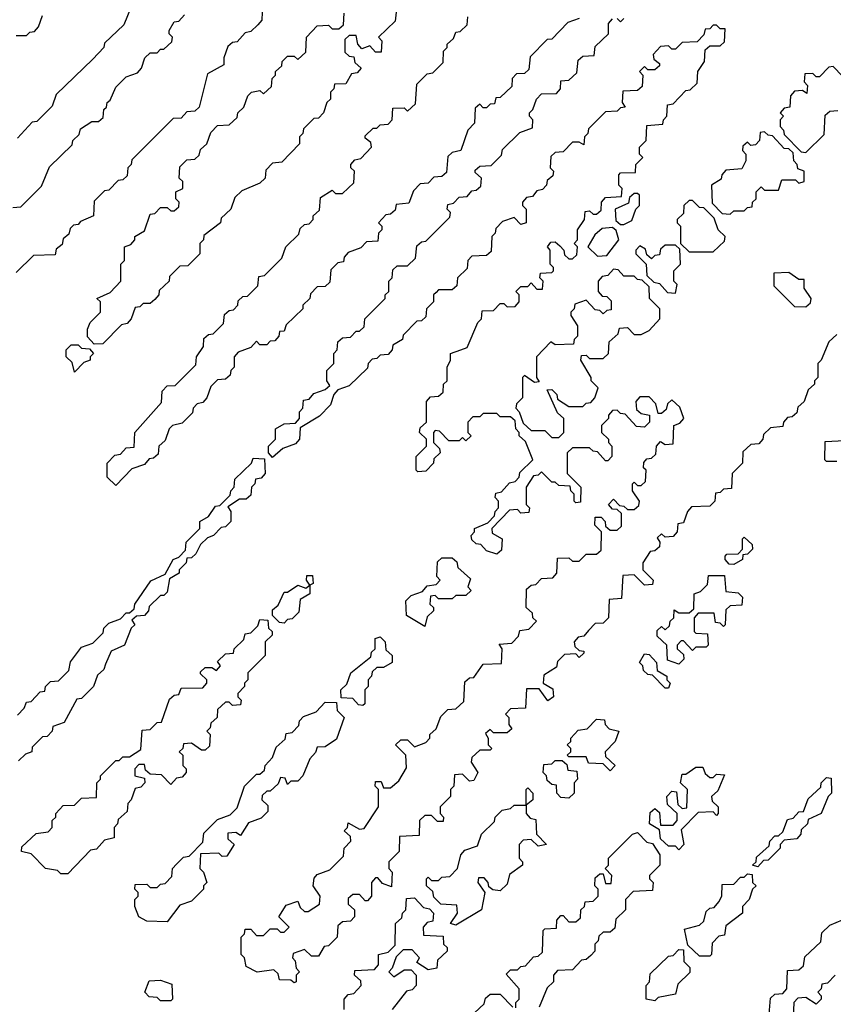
# Model space of a CAD drawing. Extents: x 2708302 to 2968450, y 494490 to 722710.
# Tile 211 of 256: x 2853495 to 2855865, y 696590 to 699456. Entities that reach past the tile are written whole.
import ezdxf

# ---------------------------------------------------------------- set-up
doc = ezdxf.new("R2010")
doc.units = 0

msp = doc.modelspace()

# ---------------------------------------------------------------- linework, layer by layer
at = {"layer": '0CON20XD'}
for points in [[(2853821.7, 699498.3), (2853798.3, 699441.7), (2853741.7, 699388.3), (2853740, 699375), (2853708.3, 699341.7), (2853601.7, 699238.3), (2853590, 699205), (2853545, 699160), (2853531.7, 699158.3), (2853488.3, 699111.7)], [(2854201.7, 699478.3), (2854200, 699455), (2854188.3, 699441.7), (2854168.3, 699421.7), (2854151.7, 699418.3), (2854128.3, 699391.7), (2854115, 699390), (2854101.7, 699378.3), (2854090, 699345), (2854090, 699325), (2854041.7, 699298.3), (2854018.3, 699201.7), (2854005, 699190), (2853981.7, 699188.3), (2853965, 699170), (2853941.7, 699168.3), (2853821.7, 699048.3), (2853820, 699035), (2853810, 699025), (2853808.3, 699001.7), (2853795, 698990), (2853781.7, 698988.3), (2853755, 698960), (2853741.7, 698958.3), (2853711.7, 698928.3), (2853710, 698885), (2853671.7, 698868.3), (2853665, 698860), (2853651.7, 698858.3), (2853641.7, 698848.3), (2853638.3, 698831.7), (2853621.7, 698818.3), (2853618.3, 698801.7), (2853601.7, 698788.3), (2853598.3, 698771.7), (2853535, 698770), (2853485, 698720)], [(2853485, 699410), (2853515, 699410), (2853525, 699420), (2853538.3, 699421.7), (2853550, 699435), (2853561.7, 699468.3)], [(2854591.7, 699478.3), (2854588.3, 699451.7), (2854540, 699405), (2854550, 699395), (2854548.3, 699361.7), (2854531.7, 699361.7), (2854515, 699380), (2854491.7, 699371.7), (2854480, 699385), (2854475, 699410), (2854455, 699410), (2854441.7, 699398.3), (2854441.7, 699361.7), (2854455, 699350), (2854468.3, 699348.3), (2854471.7, 699331.7), (2854490, 699315), (2854478.3, 699301.7), (2854461.7, 699298.3), (2854445, 699270), (2854411.7, 699268.3), (2854410, 699255), (2854400, 699245), (2854400, 699225), (2854390, 699215), (2854380, 699185), (2854365, 699170), (2854351.7, 699168.3), (2854321.7, 699138.3), (2854320, 699125), (2854310, 699115), (2854310, 699095), (2854258.3, 699041.7), (2854231.7, 699038.3), (2854211.7, 699018.3), (2854210, 698995), (2854195, 698980), (2854141.7, 698958.3), (2854121.7, 698938.3), (2854110, 698905), (2854081.7, 698878.3), (2854080, 698865), (2854031.7, 698828.3), (2854030, 698815), (2854020, 698805), (2854020, 698775), (2853985, 698740), (2853961.7, 698738.3), (2853931.7, 698708.3), (2853930, 698695), (2853901.7, 698668.3), (2853900, 698655), (2853888.3, 698641.7), (2853875, 698630), (2853855, 698630), (2853845, 698620), (2853831.7, 698618.3), (2853820, 698585), (2853808.3, 698571.7), (2853791.7, 698568.3), (2853737, 698513), (2853711.7, 698511.7), (2853693, 698533), (2853692.5, 698555), (2853700, 698575), (2853730, 698605), (2853730, 698635), (2853720, 698645), (2853758.3, 698661.7), (2853790, 698695), (2853790, 698745), (2853800, 698755), (2853800, 698795), (2853818.3, 698801.7), (2853830, 698815), (2853830, 698825), (2853858.3, 698841.7), (2853875, 698890), (2853888.3, 698891.7), (2853905, 698910), (2853925, 698910), (2853935, 698900), (2853945, 698900), (2853958.3, 698911.7), (2853960, 698925), (2853950, 698935), (2853950, 698955), (2853970, 698965), (2853970, 698985), (2853960, 698995), (2853961.7, 699028.3), (2853981.7, 699048.3), (2854005, 699050), (2854018.3, 699061.7), (2854021.7, 699078.3), (2854040, 699095), (2854051.7, 699128.3), (2854071.7, 699148.3), (2854105, 699150), (2854128.3, 699171.7), (2854130, 699185), (2854148.3, 699201.7), (2854160, 699235), (2854170, 699245), (2854195, 699250), (2854205, 699240), (2854228.3, 699261.7), (2854230, 699285), (2854240, 699295), (2854240, 699305), (2854258.3, 699321.7), (2854260, 699335), (2854275, 699350), (2854295, 699350), (2854305, 699340), (2854328.3, 699361.7), (2854330, 699405), (2854361.7, 699438.3), (2854395, 699440), (2854405, 699430), (2854425, 699430), (2854438.3, 699441.7), (2854440, 699475)], [(2853775, 698100), (2853750, 698125), (2853750, 698165), (2853771.7, 698188.3), (2853788.3, 698191.7), (2853805, 698210), (2853828.3, 698211.7), (2853830, 698255), (2853908.3, 698341.7), (2853910, 698375), (2853925, 698390), (2853948.3, 698391.7), (2854008.3, 698451.7), (2854010, 698475), (2854030, 698505), (2854031.7, 698528.3), (2854045, 698540), (2854058.3, 698541.7), (2854088.3, 698571.7), (2854091.7, 698598.3), (2854105, 698610), (2854118.3, 698611.7), (2854130, 698625), (2854131.7, 698638.3), (2854145, 698650), (2854158.3, 698651.7), (2854188.3, 698681.7), (2854191.7, 698708.3), (2854208.3, 698711.7), (2854258.3, 698761.7), (2854270, 698795), (2854308.3, 698831.7), (2854311.7, 698848.3), (2854325, 698860), (2854338.3, 698861.7), (2854350, 698875), (2854350, 698885), (2854368.3, 698901.7), (2854371.7, 698938.3), (2854405, 698960), (2854415, 698950), (2854435, 698950), (2854468.3, 698981.7), (2854470, 699015), (2854460, 699025), (2854460, 699035), (2854471.7, 699048.3), (2854488.3, 699051.7), (2854520, 699085), (2854518.3, 699098.3), (2854501.7, 699111.7), (2854501.7, 699118.3), (2854525, 699140), (2854535, 699140), (2854545, 699150), (2854568.3, 699151.7), (2854580, 699165), (2854581.7, 699198.3), (2854615, 699200), (2854625, 699190), (2854648.3, 699211.7), (2854651.7, 699268.3), (2854681.7, 699298.3), (2854698.3, 699301.7), (2854728.3, 699331.7), (2854730, 699365), (2854740, 699375), (2854740, 699385), (2854758.3, 699401.7), (2854765, 699420), (2854778.3, 699421.7), (2854798.3, 699441.7), (2854800, 699465)], [(2853775, 699260), (2853805, 699290), (2853838.3, 699301.7), (2853850, 699315), (2853860, 699345), (2853875, 699360), (2853895, 699360), (2853905, 699370), (2853915, 699370), (2853938.3, 699391.7), (2853940, 699405), (2853930, 699415), (2853930, 699425), (2853945, 699450), (2853958.3, 699451.7), (2853975, 699470)], [(2855125, 699460), (2855091.7, 699448.3), (2855045, 699400), (2855031.7, 699398.3), (2854981.7, 699348.3), (2854978.3, 699311.7), (2854965, 699300), (2854941.7, 699298.3), (2854930, 699285), (2854928.3, 699261.7), (2854895, 699230), (2854881.7, 699228.3), (2854878.3, 699211.7), (2854865, 699210), (2854855, 699200), (2854845, 699200), (2854835, 699210), (2854821.7, 699198.3), (2854820, 699155), (2854800, 699135), (2854780, 699075), (2854755, 699070), (2854741.7, 699058.3), (2854738.3, 699011.7), (2854725, 699000), (2854701.7, 698998.3), (2854685, 698980), (2854661.7, 698978.3), (2854641.7, 698958.3), (2854628.3, 698921.7), (2854591.7, 698918.3), (2854588.3, 698901.7), (2854575, 698890), (2854561.7, 698888.3), (2854540, 698865), (2854550, 698855), (2854550, 698845), (2854540, 698835), (2854538.3, 698811.7), (2854505, 698810), (2854488.3, 698791.7), (2854451.7, 698778.3), (2854440, 698765), (2854438.3, 698751.7), (2854421.7, 698748.3), (2854401.7, 698728.3), (2854398.3, 698691.7), (2854385, 698680), (2854361.7, 698678.3), (2854341.7, 698658.3), (2854340, 698645), (2854320, 698625), (2854320, 698615), (2854271.7, 698568.3), (2854265, 698550), (2854251.7, 698548.3), (2854250, 698535), (2854238.3, 698521.7), (2854225, 698520), (2854215, 698510), (2854195, 698510), (2854185, 698520), (2854168.3, 698501.7), (2854131.7, 698488.3), (2854120, 698475), (2854120, 698445), (2854110, 698435), (2854108.3, 698421.7), (2854095, 698410), (2854071.7, 698408.3), (2854051.7, 698388.3), (2854040, 698355), (2854028.3, 698341.7), (2854011.7, 698338.3), (2854000, 698325), (2853998.3, 698311.7), (2853968.3, 698281.7), (2853940, 698275), (2853930, 698265), (2853918.3, 698231.7), (2853900, 698215), (2853898.3, 698191.7), (2853885, 698180), (2853871.7, 698178.3), (2853858.3, 698161.7), (2853821.7, 698148.3), (2853775, 698100)], [(2854708.3, 698661.7), (2854700, 698655), (2854700, 698635), (2854680, 698615), (2854678.3, 698591.7), (2854665, 698580), (2854651.7, 698578.3), (2854611.7, 698538.3), (2854610, 698525), (2854581.7, 698508.3), (2854580, 698495), (2854568.3, 698481.7), (2854545, 698480), (2854535, 698470), (2854521.7, 698468.3), (2854510, 698455), (2854508.3, 698441.7), (2854455, 698390), (2854421.7, 698378.3), (2854410, 698365), (2854400, 698335), (2854368.3, 698301.7), (2854311.7, 698268.3), (2854310, 698235), (2854298.3, 698221.7), (2854261.7, 698208.3), (2854231.7, 698181.7), (2854220, 698195), (2854220, 698215), (2854240, 698235), (2854240, 698265), (2854265, 698280), (2854298.3, 698281.7), (2854310, 698295), (2854310, 698315), (2854320, 698325), (2854321.7, 698348.3), (2854338.3, 698351.7), (2854351.7, 698368.3), (2854385, 698380), (2854398.3, 698391.7), (2854390, 698405), (2854390, 698435), (2854410, 698455), (2854410, 698485), (2854420, 698495), (2854421.7, 698518.3), (2854435, 698530), (2854458.3, 698531.7), (2854475, 698550), (2854485, 698550), (2854498.3, 698561.7), (2854500, 698585), (2854560, 698645), (2854560, 698655), (2854570, 698665), (2854570, 698695), (2854580, 698705), (2854581.7, 698728.3), (2854595, 698740), (2854625, 698740), (2854648.3, 698761.7), (2854651.7, 698798.3), (2854665, 698810), (2854678.3, 698811.7), (2854748.3, 698881.7), (2854750, 698895), (2854740, 698905), (2854741.7, 698918.3), (2854758.3, 698921.7), (2854775, 698940), (2854798.3, 698941.7), (2854811.7, 698958.3), (2854825, 698960), (2854838.3, 698971.7), (2854840, 698995), (2854821.7, 699011.7), (2854821.7, 699018.3), (2854835, 699030), (2854868.3, 699031.7), (2854898.3, 699061.7), (2854901.7, 699078.3), (2854951.7, 699128.3), (2854988.3, 699141.7), (2854990, 699165), (2854980, 699175), (2854980, 699185), (2854990, 699195), (2855000, 699225), (2855015, 699240), (2855058.3, 699241.7), (2855070, 699255), (2855071.7, 699278.3), (2855095, 699280), (2855118.3, 699301.7), (2855121.7, 699338.3), (2855135, 699350), (2855168.3, 699351.7), (2855171.7, 699378.3), (2855210, 699415), (2855210, 699445), (2855221.7, 699458.3)], [(2855235, 699460), (2855245, 699450), (2855255, 699460)], [(2855151.7, 697678.3), (2855138.3, 697661.7), (2855121.7, 697658.3), (2855110, 697645), (2855111.7, 697631.7), (2855125, 697620), (2855138.3, 697618.3), (2855138.3, 697611.7), (2855125, 697600), (2855115, 697610), (2855081.7, 697608.3), (2855061.7, 697588.3), (2855058.3, 697571.7), (2855021.7, 697548.3), (2855020, 697525), (2855048.3, 697508.3), (2855050, 697485), (2855033, 697473), (2855008.3, 697508.3), (2854971.7, 697508.3), (2854968.3, 697451.7), (2854925, 697450), (2854910, 697435), (2854920, 697425), (2854920, 697405), (2854928.3, 697391.7), (2854915, 697380), (2854875, 697380), (2854865, 697390), (2854851.7, 697378.3), (2854860, 697365), (2854860, 697345), (2854870, 697335), (2854865, 697330), (2854835, 697330), (2854811.7, 697308.3), (2854810, 697295), (2854830, 697265), (2854818.3, 697241.7), (2854805, 697240), (2854785, 697260), (2854761.7, 697258.3), (2854760, 697225), (2854750, 697215), (2854750, 697195), (2854720, 697165), (2854720, 697145), (2854730, 697135), (2854728.3, 697121.7), (2854711.7, 697121.7), (2854695, 697140), (2854675, 697140), (2854660, 697125), (2854658.3, 697081.7), (2854601.7, 697078.3), (2854600, 697035), (2854570, 697005), (2854570, 696985), (2854580, 696975), (2854578.3, 696931.7), (2854551.7, 696941.7), (2854538.3, 696958.3), (2854531.7, 696958.3), (2854520, 696945), (2854520, 696905), (2854508.3, 696891.7), (2854501.7, 696891.7), (2854485, 696910), (2854465, 696910), (2854451.7, 696898.3), (2854451.7, 696881.7), (2854470, 696865), (2854470, 696845), (2854458.3, 696831.7), (2854435, 696830), (2854421.7, 696818.3), (2854420, 696785), (2854395, 696760), (2854381.7, 696758.3), (2854365, 696730), (2854345, 696730), (2854325, 696750), (2854291.7, 696738.3), (2854290, 696725), (2854297, 696717), (2854300, 696695), (2854310, 696685), (2854300, 696675), (2854300, 696655), (2854295, 696652.5), (2854285, 696660), (2854251.7, 696661.7), (2854248.3, 696678.3), (2854235, 696690), (2854186.4, 696683.6), (2854155, 696700), (2854150, 696725), (2854140, 696735), (2854140, 696785), (2854150, 696795), (2854151.7, 696808.3), (2854168.3, 696808.3), (2854185, 696790), (2854205, 696790), (2854225, 696810), (2854245, 696810), (2854255, 696800), (2854265, 696800), (2854280, 696815), (2854250, 696845), (2854271.7, 696878.3), (2854305, 696890), (2854311.7, 696871.7), (2854325, 696860), (2854335, 696860), (2854368.3, 696881.7), (2854370, 696905), (2854350, 696935), (2854353, 696957), (2854361.7, 696968.3), (2854398.3, 696981.7), (2854438.3, 697021.7), (2854440, 697045), (2854460, 697065), (2854458.3, 697078.3), (2854440, 697095), (2854450, 697105), (2854451.7, 697118.3), (2854485, 697100), (2854498.3, 697101.7), (2854540, 697165), (2854540, 697215), (2854530, 697225), (2854531.7, 697238.3), (2854548.3, 697238.3), (2854555, 697220), (2854575, 697220), (2854599.3, 697240.7), (2854621.7, 697278.3), (2854620, 697315), (2854590, 697345), (2854605, 697360), (2854625, 697360), (2854645, 697340), (2854678.3, 697351.7), (2854690, 697365), (2854690, 697375), (2854708.3, 697391.7), (2854721.7, 697428.3), (2854741.7, 697448.3), (2854765, 697450), (2854788.3, 697471.7), (2854791.7, 697528.3), (2854805, 697540), (2854818.3, 697541.7), (2854845, 697580), (2854898.3, 697581.7), (2854900, 697625), (2854891.7, 697638.3), (2854928.3, 697641.7), (2854948.3, 697661.7), (2854951.7, 697678.3), (2854978.3, 697681.7), (2855000, 697705), (2854990, 697715), (2854988.3, 697728.3), (2854970, 697745), (2854971.7, 697798.3), (2854985, 697810), (2854998.3, 697811.7), (2855015, 697830), (2855048.3, 697831.7), (2855060, 697845), (2855061.7, 697888.3), (2855095, 697890), (2855105, 697880), (2855125, 697880), (2855145, 697900), (2855175, 697900), (2855188.3, 697911.7), (2855190, 697965), (2855170, 697985), (2855171.7, 698008.3), (2855188.3, 698008.3), (2855200, 697995), (2855201.7, 697981.7), (2855215, 697970), (2855235, 697970), (2855248.3, 697981.7), (2855248.3, 698018.3), (2855235, 698030), (2855221.7, 698031.7), (2855210, 698045), (2855225, 698060), (2855241.7, 698041.7), (2855255, 698040), (2855265, 698030), (2855285, 698030), (2855298.3, 698041.7), (2855300, 698055), (2855280, 698085), (2855280, 698105), (2855285, 698110), (2855295, 698100), (2855305, 698100), (2855318.3, 698111.7), (2855320, 698145), (2855311.7, 698151.7), (2855313, 698167), (2855321.7, 698178.3), (2855335, 698180), (2855348.3, 698191.7), (2855350, 698215), (2855361.7, 698228.3), (2855375, 698220), (2855398.3, 698221.7), (2855400, 698275), (2855418.3, 698281.7), (2855430, 698295), (2855418.3, 698328.3), (2855395, 698350), (2855381.7, 698338.3), (2855378.3, 698321.7), (2855365, 698310), (2855355, 698310), (2855348.3, 698338.3), (2855328.3, 698358.3), (2855301.7, 698358.3), (2855290, 698345), (2855291.7, 698321.7), (2855305, 698310), (2855330, 698305), (2855330, 698285), (2855315, 698270), (2855291.7, 698271.7), (2855258.3, 698308.3), (2855245, 698310), (2855235, 698320), (2855221.7, 698318.3), (2855210, 698305), (2855210, 698295), (2855190, 698275), (2855190, 698255), (2855210, 698235), (2855210, 698225), (2855220, 698215), (2855220, 698185), (2855208.3, 698171.7), (2855201.7, 698171.7), (2855178.3, 698198.3), (2855165, 698200), (2855155, 698210), (2855105, 698210), (2855090, 698195), (2855090, 698135), (2855130, 698095), (2855128.3, 698051.7), (2855115, 698050), (2855110, 698055), (2855110, 698075), (2855100, 698085), (2855098.3, 698098.3), (2855065, 698100), (2855055, 698110), (2855045, 698110), (2855015, 698140), (2855005, 698130), (2854991.7, 698128.3), (2854970, 698095), (2854970, 698045), (2854980, 698035), (2854978.3, 698021.7), (2854955, 698020), (2854945, 698030), (2854921.7, 698028.3), (2854870, 697975), (2854871.7, 697961.7), (2854900, 697945), (2854898.3, 697911.7), (2854885, 697900), (2854855, 697910), (2854838.3, 697928.3), (2854825, 697930), (2854811.7, 697941.7), (2854810, 697955), (2854820, 697965), (2854820, 697975), (2854858.3, 697991.7), (2854878.3, 698011.7), (2854880, 698025), (2854890, 698035), (2854890, 698055), (2854880, 698065), (2854881.7, 698078.3), (2854898.3, 698081.7), (2854921.7, 698108.3), (2854938.3, 698111.7), (2854950, 698125), (2854951.7, 698138.3), (2854990, 698175), (2854968.3, 698228.3), (2854950, 698245), (2854950, 698255), (2854940, 698265), (2854938.3, 698288.3), (2854925, 698300), (2854895, 698300), (2854885, 698310), (2854845, 698310), (2854835, 698300), (2854815, 698300), (2854800, 698285), (2854800, 698255), (2854810, 698245), (2854795, 698230), (2854785, 698240), (2854775, 698230), (2854745, 698230), (2854718.3, 698258.3), (2854705, 698260), (2854700, 698255), (2854700, 698225), (2854718.3, 698208.3), (2854720, 698195), (2854701.7, 698178.3), (2854700, 698165), (2854678.3, 698141.7), (2854655, 698140), (2854650, 698145), (2854650, 698185), (2854680, 698215), (2854680, 698235), (2854660, 698255), (2854661.7, 698268.3), (2854680, 698285), (2854680, 698345), (2854691.7, 698358.3), (2854715, 698360), (2854728.3, 698371.7), (2854730, 698395), (2854740, 698405), (2854740, 698445), (2854750, 698465), (2854750, 698485), (2854780, 698495), (2854798.3, 698501.7), (2854830, 698575), (2854840, 698585), (2854841.7, 698608.3), (2854875, 698610), (2854895, 698630), (2854905, 698630), (2854915, 698620), (2854938.3, 698621.7), (2854950, 698635), (2854950, 698655), (2854940, 698665), (2854955, 698680), (2854975, 698680), (2854985, 698690), (2855001.7, 698671.7), (2855018.3, 698671.7), (2855020, 698695), (2855010, 698705), (2855011.7, 698718.3), (2855045, 698720), (2855050, 698725), (2855050, 698735), (2855040, 698745), (2855040, 698785), (2855032.5, 698795), (2855041.7, 698808.3), (2855055, 698810), (2855068.3, 698798.3), (2855080, 698785), (2855081.7, 698771.7), (2855095, 698760), (2855105, 698760), (2855118.3, 698771.7), (2855120, 698795), (2855110, 698805), (2855120, 698815), (2855120, 698845), (2855140, 698875), (2855141.7, 698898.3), (2855155, 698900), (2855165, 698890), (2855175, 698890), (2855188.3, 698901.7), (2855190, 698925), (2855201.7, 698938.3), (2855248.3, 698941.7), (2855250, 698965), (2855240, 698975), (2855240, 699005), (2855245, 699010), (2855288.3, 699011.7), (2855290, 699035), (2855310, 699055), (2855300, 699065), (2855300, 699085), (2855320, 699105), (2855321.7, 699148.3), (2855368.3, 699151.7), (2855370, 699165), (2855380, 699175), (2855381.7, 699208.3), (2855398.3, 699211.7), (2855435, 699250), (2855448.3, 699251.7), (2855468.3, 699271.7), (2855470, 699305), (2855490, 699335), (2855491.7, 699368.3), (2855505, 699380), (2855535, 699380), (2855548.3, 699391.7), (2855550, 699430), (2855535, 699430), (2855525, 699440), (2855515, 699440), (2855505, 699430), (2855491.7, 699428.3), (2855488.3, 699411.7), (2855468.3, 699391.7), (2855425, 699390), (2855405, 699370), (2855395, 699370), (2855385, 699380), (2855361.7, 699378.3), (2855340, 699355), (2855341.7, 699341.7), (2855358.3, 699328.3), (2855358.3, 699321.7), (2855345, 699310), (2855325, 699310), (2855315, 699320), (2855300, 699305), (2855310, 699295), (2855308.3, 699261.7), (2855295, 699250), (2855251.7, 699248.3), (2855250, 699215), (2855258.3, 699201.7), (2855245, 699200), (2855235, 699190), (2855201.7, 699188.3), (2855151.7, 699138.3), (2855150, 699125), (2855140, 699115), (2855138.3, 699091.7), (2855125, 699100), (2855105, 699100), (2855078.3, 699071.7), (2855055, 699070), (2855041.7, 699058.3), (2855040, 699025), (2855050, 699015), (2855048.3, 699001.7), (2855031.7, 698988.3), (2855030, 698975), (2855018.3, 698961.7), (2855001.7, 698958.3), (2854988.3, 698941.7), (2854971.7, 698938.3), (2854960, 698925), (2854960, 698915), (2854970, 698905), (2854970, 698865), (2854955, 698860), (2854935, 698880), (2854901.7, 698868.3), (2854881.7, 698848.3), (2854880, 698835), (2854870, 698825), (2854868.3, 698781.7), (2854855, 698770), (2854811.7, 698768.3), (2854800, 698755), (2854798.3, 698731.7), (2854770, 698705), (2854768.3, 698681.7), (2854755, 698670), (2854715, 698670), (2854708.3, 698661.7)], [(2855891.7, 699291.7), (2855865, 699320), (2855851.7, 699318.3), (2855825, 699290), (2855815, 699290), (2855805, 699300), (2855781.7, 699298.3), (2855780, 699275), (2855790, 699265), (2855788.3, 699241.7), (2855775, 699250), (2855751.7, 699248.3), (2855740, 699235), (2855738.3, 699201.7), (2855721.7, 699198.3), (2855710, 699185), (2855720, 699175), (2855710, 699165), (2855710, 699145), (2855720, 699135), (2855721.7, 699121.7), (2855771.7, 699071.7), (2855785, 699070)], [(2853475, 698910), (2853498.3, 698911.7), (2853558.3, 698971.7), (2853581.7, 699028.3), (2853648.3, 699091.7), (2853650, 699105), (2853668.3, 699121.7), (2853671.7, 699138.3), (2853705, 699160), (2853725, 699160), (2853738.3, 699171.7), (2853740, 699195), (2853748.3, 699201.7), (2853750, 699215), (2853758.3, 699221.7), (2853775, 699260)], [(2855785, 699070), (2855838.3, 699121.7), (2855841.7, 699178.3), (2855855, 699190), (2855878.3, 699191.7)], [(2855565, 698890), (2855575, 698900), (2855605, 698900), (2855615, 698910), (2855628.3, 698911.7), (2855630, 698925), (2855640, 698935), (2855640, 698955), (2855655, 698970), (2855665, 698960), (2855705, 698960), (2855715, 698990), (2855755, 698990), (2855765, 698980), (2855780, 698985), (2855780, 699015), (2855761.7, 699021.7), (2855760, 699035), (2855750, 699045), (2855748.3, 699068.3), (2855735, 699080), (2855721.7, 699081.7), (2855688.3, 699118.3), (2855675, 699120), (2855665, 699130), (2855651.7, 699128.3), (2855650, 699105), (2855638.3, 699091.7), (2855625, 699090), (2855615, 699100), (2855601.7, 699088.3), (2855600, 699075), (2855610, 699065), (2855610, 699045), (2855598.3, 699021.7), (2855551.7, 699018.3), (2855540, 699005), (2855538.3, 698991.7), (2855510, 698975), (2855511.7, 698921.7), (2855541.7, 698891.7), (2855565, 698890)], [(2855255, 698860), (2855278.3, 698871.7), (2855290, 698905), (2855300, 698915), (2855300, 698945), (2855295, 698950), (2855285, 698950), (2855271.7, 698938.3), (2855268.3, 698921.7), (2855230, 698905), (2855231.7, 698871.7), (2855245, 698860), (2855255, 698860)], [(2855515, 698780), (2855548.3, 698811.7), (2855550, 698825), (2855530, 698845), (2855518.3, 698878.3), (2855488.3, 698908.3), (2855475, 698910), (2855455, 698930), (2855445, 698930), (2855430, 698915), (2855428.3, 698891.7), (2855410, 698875), (2855410, 698865), (2855420, 698855), (2855420, 698805), (2855445, 698780), (2855515, 698780)], [(2855178.3, 698768.3), (2855205, 698770), (2855240, 698815), (2855232.5, 698842.5), (2855221.7, 698851.7), (2855191.7, 698848.3), (2855170, 698830), (2855150, 698795), (2855178.3, 698768.3)], [(2855405, 698660), (2855410, 698685), (2855400, 698695), (2855400, 698725), (2855420, 698745), (2855418.3, 698788.3), (2855405, 698800), (2855375, 698800), (2855361.7, 698788.3), (2855358.3, 698771.7), (2855345, 698770), (2855335, 698760), (2855321.7, 698771.7), (2855318.3, 698788.3), (2855301.7, 698798.3), (2855290, 698785), (2855290, 698775), (2855320, 698745), (2855321.7, 698711.7), (2855341.7, 698691.7), (2855358.3, 698688.3), (2855381.7, 698661.7), (2855405, 698660)], [(2855065, 698240), (2855080, 698255), (2855080, 698295), (2855061.7, 698311.7), (2855031.7, 698378.3), (2855045, 698380), (2855060, 698365), (2855061.7, 698351.7), (2855095, 698330), (2855135, 698330), (2855145, 698340), (2855158.3, 698341.7), (2855170, 698355), (2855180, 698385), (2855160, 698405), (2855160, 698415), (2855130, 698465), (2855131.7, 698478.3), (2855145, 698480), (2855155, 698470), (2855195, 698470), (2855210, 698485), (2855211.7, 698518.3), (2855238.3, 698541.7), (2855241.7, 698558.3), (2855265, 698560), (2855285, 698540), (2855305, 698540), (2855328.3, 698551.7), (2855360, 698585), (2855360, 698615), (2855330, 698645), (2855328.3, 698678.3), (2855308.3, 698698.3), (2855295, 698700), (2855285, 698710), (2855255, 698710), (2855238.3, 698728.3), (2855225, 698730), (2855208.3, 698711.7), (2855191.7, 698708.3), (2855180, 698695), (2855180, 698665), (2855191.7, 698651.7), (2855205, 698650), (2855218.3, 698638.3), (2855218.3, 698611.7), (2855205, 698610), (2855195, 698600), (2855185, 698610), (2855171.7, 698611.7), (2855145, 698640), (2855111.7, 698628.3), (2855110, 698615), (2855100, 698605), (2855100, 698595), (2855120, 698565), (2855120, 698535), (2855110, 698525), (2855108.3, 698511.7), (2855055, 698510), (2855041.7, 698518.3), (2855000, 698475), (2855000, 698415), (2855008.3, 698401.7), (2854995, 698400), (2854965, 698420), (2854960, 698415), (2854960, 698355), (2854941.7, 698338.3), (2854940, 698325), (2854950, 698315), (2854961.7, 698281.7), (2854985, 698260), (2855025, 698260), (2855045, 698240), (2855065, 698240)], [(2855785, 698620), (2855798.3, 698631.7), (2855800, 698645), (2855780, 698675), (2855780, 698700), (2855765, 698700), (2855735, 698720), (2855691.7, 698718.3), (2855691.7, 698681.7), (2855751.7, 698621.7), (2855785, 698620)], [(2855875, 698540), (2855851.7, 698518.3), (2855830, 698465), (2855820, 698455), (2855820, 698415), (2855810, 698405), (2855810, 698395), (2855791.7, 698378.3), (2855780, 698345), (2855761.7, 698328.3), (2855758.3, 698311.7), (2855745, 698300), (2855731.7, 698298.3), (2855720, 698285), (2855718.3, 698271.7), (2855681.7, 698268.3), (2855661.7, 698248.3), (2855660, 698235), (2855648.3, 698221.7), (2855625, 698220), (2855601.7, 698198.3), (2855600, 698165), (2855570, 698135), (2855568.3, 698091.7), (2855545, 698090), (2855535, 698080), (2855521.7, 698078.3), (2855520, 698055), (2855505, 698040), (2855451.7, 698038.3), (2855440, 698025), (2855428.3, 697991.7), (2855411.7, 697988.3), (2855410, 697965), (2855398.3, 697951.7), (2855375, 697950), (2855365, 697960), (2855351.7, 697948.3), (2855360, 697935), (2855358.3, 697921.7), (2855345, 697910), (2855331.7, 697908.3), (2855310, 697875), (2855310, 697855), (2855340, 697825), (2855338.3, 697811.7), (2855315, 697810), (2855285, 697840), (2855251.7, 697838.3), (2855248.3, 697771.7), (2855211.7, 697768.3), (2855210, 697715), (2855195, 697700), (2855171.7, 697698.3), (2855151.7, 697678.3)], [(2853655, 698430), (2853648.3, 698458.3), (2853630, 698475), (2853630, 698495), (2853645, 698510), (2853665, 698510), (2853675, 698500), (2853698.3, 698498.3), (2853710, 698485), (2853700, 698475), (2853700, 698465), (2853681.7, 698458.3), (2853655, 698430)], [(2855875, 698170), (2855845, 698170), (2855840, 698175), (2855841.7, 698228.3), (2855898.3, 698231.7)], [(2853488.3, 697431.7), (2853508.3, 697451.7), (2853515, 697470), (2853528.3, 697471.7), (2853555, 697500), (2853568.3, 697501.7), (2853570, 697515), (2853585, 697530), (2853608.3, 697531.7), (2853638.3, 697561.7), (2853643, 697587), (2853675, 697630), (2853708.3, 697641.7), (2853738.3, 697671.7), (2853740, 697685), (2853755, 697700), (2853788.3, 697711.7), (2853805, 697730), (2853815, 697730), (2853828.3, 697741.7), (2853830, 697755), (2853877, 697823), (2853918.3, 697841.7), (2853942.5, 697885), (2853958.3, 697891.7), (2853978.3, 697911.7), (2853980, 697935), (2854020, 697975), (2854020, 697995), (2854045, 698010), (2854065, 698040), (2854078.3, 698041.7), (2854108.3, 698071.7), (2854110, 698085), (2854120, 698095), (2854121.7, 698118.3), (2854170, 698165), (2854175, 698180), (2854208.3, 698178.3), (2854210, 698135), (2854198.3, 698121.7), (2854181.7, 698118.3), (2854180, 698105), (2854170, 698095), (2854168.3, 698071.7), (2854155, 698060), (2854135, 698060), (2854101.7, 698038.3), (2854110, 698025), (2854110, 697995), (2854095, 697980), (2854081.7, 697978.3), (2854060, 697955), (2854041.7, 697948.3), (2854021.7, 697928.3), (2854008.3, 697901.7), (2853995, 697890), (2853981.7, 697888.3), (2853980, 697875), (2853960, 697855), (2853960, 697845), (2853931.7, 697828.3), (2853925, 697790), (2853915, 697780), (2853905, 697780), (2853871.7, 697748.3), (2853870, 697735), (2853858.3, 697721.7), (2853835, 697720), (2853821.7, 697708.3), (2853830, 697695), (2853820, 697685), (2853800, 697635), (2853761.7, 697618.3), (2853745, 697580), (2853740, 697565), (2853721.7, 697548.3), (2853710, 697515), (2853675, 697480), (2853661.7, 697478.3), (2853625, 697410), (2853591.7, 697398.3), (2853590, 697385), (2853575, 697370), (2853561.7, 697368.3), (2853531.7, 697338.3), (2853530, 697325), (2853511.7, 697318.3), (2853491.7, 697298.3)], [(2855575, 697870), (2855561.7, 697871.7), (2855550, 697885), (2855550, 697895), (2855555, 697900), (2855588.3, 697901.7), (2855600, 697915), (2855600, 697945), (2855605, 697950), (2855628.3, 697928.3), (2855630, 697915), (2855615, 697900), (2855601.7, 697898.3), (2855600, 697885), (2855575, 697870)], [(2854675, 697690), (2854621.7, 697721.7), (2854620, 697765), (2854635, 697780), (2854668.3, 697791.7), (2854681.7, 697808.3), (2854708.3, 697811.7), (2854720, 697825), (2854710, 697835), (2854711.7, 697878.3), (2854725, 697890), (2854755, 697890), (2854768.3, 697878.3), (2854771.7, 697861.7), (2854808.3, 697828.3), (2854800, 697805), (2854810, 697795), (2854795, 697780), (2854765, 697780), (2854755, 697770), (2854715, 697770), (2854705, 697780), (2854691.7, 697778.3), (2854690, 697755), (2854700, 697745), (2854700, 697735), (2854681.7, 697718.3), (2854675, 697690)], [(2854265, 697700), (2854251.7, 697701.7), (2854231.7, 697721.7), (2854231.7, 697738.3), (2854248.3, 697751.7), (2854265, 697790), (2854275, 697790), (2854305, 697810), (2854328.3, 697801.7), (2854340, 697810), (2854330, 697825), (2854331.7, 697838.3), (2854348.3, 697838.3), (2854350, 697815), (2854340, 697810), (2854340, 697785), (2854311.7, 697768.3), (2854308.3, 697731.7), (2854288.3, 697711.7), (2854275, 697710), (2854265, 697700)], [(2855415, 697580), (2855381.7, 697591.7), (2855380, 697635), (2855351.7, 697661.7), (2855351.7, 697678.3), (2855365, 697690), (2855375, 697680), (2855388.3, 697691.7), (2855390, 697705), (2855400, 697715), (2855401.7, 697738.3), (2855415, 697730), (2855445, 697730), (2855458.3, 697741.7), (2855460, 697785), (2855478.3, 697791.7), (2855498.3, 697811.7), (2855501.7, 697838.3), (2855548.3, 697838.3), (2855551.7, 697791.7), (2855588.3, 697788.3), (2855600, 697775), (2855598.3, 697751.7), (2855565, 697750), (2855551.7, 697738.3), (2855550, 697695), (2855545, 697690), (2855535, 697700), (2855521.7, 697701.7), (2855518.3, 697728.3), (2855471.7, 697728.3), (2855460, 697715), (2855460, 697675), (2855465, 697670), (2855498.3, 697668.3), (2855500, 697635), (2855495, 697630), (2855465, 697630), (2855455, 697620), (2855428.3, 697648.3), (2855421.7, 697648.3), (2855410, 697635), (2855410, 697625), (2855428.3, 697608.3), (2855430, 697595), (2855415, 697580)], [(2853635, 696970), (2853615, 696970), (2853605, 696980), (2853570, 696985), (2853528.3, 697028.3), (2853500, 697035), (2853501.7, 697048.3), (2853543, 697087), (2853578.3, 697091.7), (2853590, 697105), (2853590, 697125), (2853600, 697135), (2853600, 697145), (2853621.7, 697168.3), (2853655, 697170), (2853675, 697190), (2853718.3, 697191.7), (2853720, 697235), (2853730, 697245), (2853730, 697255), (2853775, 697300), (2853785, 697300), (2853795, 697310), (2853815, 697310), (2853848.3, 697331.7), (2853851.7, 697388.3), (2853875, 697390), (2853895, 697410), (2853908.3, 697411.7), (2853931.7, 697478.3), (2853945, 697490), (2853958.3, 697491.7), (2853965, 697510), (2854028.3, 697511.7), (2854040, 697525), (2854040, 697535), (2854021.7, 697551.7), (2854021.7, 697558.3), (2854035, 697570), (2854055, 697570), (2854068.3, 697561.7), (2854080, 697575), (2854071.7, 697588.3), (2854095, 697610), (2854118.3, 697611.7), (2854120, 697625), (2854148.3, 697651.7), (2854151.7, 697668.3), (2854168.3, 697671.7), (2854188.3, 697691.7), (2854195, 697710), (2854218.3, 697708.3), (2854220, 697685), (2854230, 697675), (2854230, 697665), (2854210, 697645), (2854210, 697605), (2854160, 697555), (2854160, 697535), (2854150, 697525), (2854150, 697515), (2854130, 697495), (2854130, 697485), (2854140, 697475), (2854138.3, 697461.7), (2854115, 697460), (2854105, 697470), (2854095, 697470), (2854071.7, 697448.3), (2854070, 697425), (2854051.7, 697408.3), (2854050, 697395), (2854040, 697385), (2854050, 697375), (2854048.3, 697341.7), (2854035, 697330), (2854025, 697330), (2853995, 697350), (2853971.7, 697348.3), (2853970, 697335), (2853960, 697325), (2853970, 697315), (2853970, 697285), (2853980, 697275), (2853980, 697265), (2853968.3, 697251.7), (2853951.7, 697248.3), (2853935, 697230), (2853908.3, 697258.3), (2853875, 697260), (2853861.7, 697271.7), (2853858.3, 697288.3), (2853841.7, 697288.3), (2853830, 697275), (2853830, 697255), (2853858.3, 697248.3), (2853860, 697235), (2853848.3, 697221.7), (2853831.7, 697218.3), (2853820, 697185), (2853810, 697175), (2853808.3, 697151.7), (2853781.7, 697128.3), (2853780, 697115), (2853770, 697105), (2853770, 697075), (2853741.7, 697068.3), (2853718.3, 697041.7), (2853701.7, 697038.3), (2853635, 696970)], [(2854495, 697460), (2854481.7, 697461.7), (2854465, 697480), (2854431.7, 697481.7), (2854430, 697505), (2854448.3, 697521.7), (2854460, 697555), (2854518.3, 697601.7), (2854520, 697615), (2854530, 697625), (2854530, 697655), (2854545, 697660), (2854560, 697645), (2854561.7, 697621.7), (2854580, 697605), (2854580, 697585), (2854555, 697570), (2854535, 697570), (2854521.7, 697558.3), (2854520, 697545), (2854510, 697535), (2854510, 697515), (2854500, 697505), (2854500, 697465), (2854495, 697460)], [(2855385, 697510), (2855375, 697510), (2855338.3, 697548.3), (2855325, 697550), (2855311.7, 697561.7), (2855310, 697575), (2855300, 697585), (2855315, 697610), (2855328.3, 697608.3), (2855350, 697585), (2855351.7, 697561.7), (2855380, 697545), (2855380, 697535), (2855390, 697525), (2855385, 697510)], [(2853925, 696830), (2853865, 696832.5), (2853842.5, 696845), (2853830, 696875), (2853830, 696895), (2853840, 696905), (2853840, 696915), (2853830, 696925), (2853831.7, 696938.3), (2853865, 696940), (2853875, 696930), (2853895, 696930), (2853905, 696940), (2853918.3, 696941.7), (2853938.3, 696961.7), (2853940, 696985), (2853951.7, 696998.3), (2853971.7, 697018.3), (2853988.3, 697021.7), (2854028.3, 697061.7), (2854031.7, 697088.3), (2854071.7, 697128.3), (2854108.3, 697141.7), (2854128.3, 697161.7), (2854150, 697225), (2854185, 697260), (2854195, 697260), (2854208.3, 697271.7), (2854210, 697285), (2854231.7, 697308.3), (2854241.7, 697338.3), (2854268.3, 697361.7), (2854271.7, 697378.3), (2854288.3, 697381.7), (2854308.3, 697401.7), (2854310, 697415), (2854321.7, 697428.3), (2854358.3, 697441.7), (2854385, 697470), (2854418.3, 697468.3), (2854420, 697445), (2854440, 697425), (2854418.3, 697361.7), (2854385, 697340), (2854361.7, 697338.3), (2854357, 697323), (2854340, 697305), (2854320, 697255), (2854305, 697240), (2854285, 697240), (2854275, 697230), (2854268.3, 697248.3), (2854255, 697250), (2854248.3, 697231.7), (2854225, 697210), (2854215, 697210), (2854201.7, 697198.3), (2854200, 697185), (2854218.3, 697168.3), (2854218.3, 697151.7), (2854198.3, 697131.7), (2854161.7, 697118.3), (2854138.3, 697081.7), (2854125, 697090), (2854101.7, 697088.3), (2854101.7, 697071.7), (2854120, 697055), (2854098.3, 697021.7), (2854085, 697020), (2854075, 697030), (2854021.7, 697028.3), (2854020, 696985), (2854030, 696975), (2854040, 696945), (2854030, 696935), (2854030, 696925), (2853995, 696890), (2853961.7, 696878.3), (2853925, 696830)], [(2855215, 697270), (2855195, 697290), (2855151.7, 697291.7), (2855145, 697310), (2855095, 697310), (2855090, 697315), (2855100, 697325), (2855100, 697335), (2855090, 697345), (2855100, 697355), (2855100, 697365), (2855121.7, 697388.3), (2855148.3, 697391.7), (2855175, 697420), (2855198.3, 697418.3), (2855200, 697405), (2855211.7, 697391.7), (2855240, 697385), (2855230, 697355), (2855200, 697325), (2855201.7, 697311.7), (2855230, 697285), (2855215, 697270)], [(2855095, 697190), (2855071.7, 697191.7), (2855060, 697205), (2855058.3, 697228.3), (2855045, 697230), (2855031.7, 697241.7), (2855030, 697255), (2855020, 697265), (2855021.7, 697288.3), (2855045, 697290), (2855055, 697300), (2855075, 697300), (2855088.3, 697288.3), (2855091.7, 697271.7), (2855118.3, 697268.3), (2855120, 697245), (2855110, 697235), (2855110, 697205), (2855095, 697190)], [(2855415, 697040), (2855405, 697050), (2855385, 697050), (2855361.7, 697071.7), (2855358.3, 697098.3), (2855330, 697115), (2855331.7, 697148.3), (2855345, 697160), (2855358.3, 697148.3), (2855361.7, 697111.7), (2855398.3, 697111.7), (2855410, 697125), (2855410, 697145), (2855381.7, 697171.7), (2855380, 697195), (2855395, 697210), (2855408.3, 697208.3), (2855411.7, 697171.7), (2855425, 697160), (2855438.3, 697161.7), (2855440, 697215), (2855420, 697235), (2855425, 697260), (2855435, 697260), (2855465, 697280), (2855485, 697280), (2855491.7, 697261.7), (2855505, 697250), (2855515, 697250), (2855525, 697260), (2855548.3, 697258.3), (2855528.3, 697211.7), (2855510, 697195), (2855511.7, 697181.7), (2855530, 697165), (2855530, 697145), (2855525, 697140), (2855515, 697150), (2855471.7, 697148.3), (2855421.7, 697098.3), (2855430, 697055), (2855415, 697040)], [(2855645, 696990), (2855630, 696995), (2855640, 697005), (2855641.7, 697018.3), (2855678.3, 697051.7), (2855680, 697065), (2855695, 697080), (2855705, 697080), (2855718.3, 697091.7), (2855731.7, 697128.3), (2855748.3, 697131.7), (2855765, 697150), (2855778.3, 697151.7), (2855791.7, 697188.3), (2855828.3, 697221.7), (2855830, 697235), (2855845, 697250), (2855858.3, 697248.3), (2855860, 697205), (2855850, 697195), (2855830, 697145), (2855791.7, 697128.3), (2855790, 697115), (2855771.7, 697098.3), (2855770, 697085), (2855758.3, 697071.7), (2855721.7, 697068.3), (2855710, 697055), (2855710, 697045), (2855675, 697010), (2855661.7, 697008.3), (2855645, 696990)], [(2854765, 696820), (2854750, 696825), (2854770, 696855), (2854768.3, 696878.3), (2854721.7, 696881.7), (2854701.7, 696901.7), (2854698.3, 696918.3), (2854680, 696935), (2854680, 696955), (2854685, 696960), (2854695, 696950), (2854715, 696950), (2854725, 696960), (2854748.3, 696961.7), (2854770, 696985), (2854780, 697025), (2854791.7, 697038.3), (2854828.3, 697051.7), (2854840, 697085), (2854878.3, 697121.7), (2854880, 697135), (2854900, 697155), (2854925, 697160), (2854935, 697170), (2854970, 697170), (2854970, 697215), (2854975, 697220), (2854990, 697205), (2854990, 697185), (2854970, 697170), (2854970, 697145), (2854981.7, 697131.7), (2854998.3, 697128.3), (2855000, 697085), (2855030, 697055), (2855005, 697050), (2854985, 697070), (2854961.7, 697068.3), (2854950, 697055), (2854950, 697015), (2854960, 697005), (2854960, 696995), (2854921.7, 696968.3), (2854915, 696940), (2854895, 696920), (2854873, 696923), (2854861.7, 696931.7), (2854860, 696945), (2854848.3, 696958.3), (2854831.7, 696958.3), (2854830, 696945), (2854850, 696915), (2854840, 696865), (2854765, 696820)], [(2854940, 696580), (2854940, 696595), (2854950, 696605), (2854950, 696635), (2854912.5, 696677.5), (2854925, 696690), (2854945, 696690), (2854955, 696700), (2854968.3, 696701.7), (2854991.7, 696728.3), (2855005, 696730), (2855018.3, 696741.7), (2855020, 696805), (2855025, 696810), (2855058.3, 696811.7), (2855060, 696835), (2855071.7, 696848.3), (2855078.3, 696848.3), (2855095, 696830), (2855115, 696830), (2855128.3, 696841.7), (2855130, 696865), (2855140, 696875), (2855141.7, 696888.3), (2855165, 696890), (2855180, 696905), (2855180, 696925), (2855170, 696935), (2855171.7, 696958.3), (2855185, 696970), (2855195, 696970), (2855201.7, 696941.7), (2855218.3, 696941.7), (2855220, 696965), (2855200, 696985), (2855210, 696995), (2855210, 697015), (2855280, 697085), (2855295, 697090), (2855321.7, 697061.7), (2855338.3, 697058.3), (2855360, 697025), (2855360, 696995), (2855330, 696965), (2855330, 696955), (2855340, 696945), (2855338.3, 696921.7), (2855281.7, 696918.3), (2855260, 696895), (2855260, 696865), (2855231.7, 696838.3), (2855228.3, 696811.7), (2855215, 696800), (2855195, 696800), (2855181.7, 696788.3), (2855180, 696775), (2855170, 696765), (2855170, 696745), (2855158.3, 696731.7), (2855145, 696720), (2855131.7, 696718.3), (2855105, 696690), (2855061.7, 696688.3), (2855050, 696675), (2855050, 696655), (2855031.7, 696638.3), (2855008.3, 696581.7)], [(2855505, 696730), (2855475, 696730), (2855441.7, 696761.7), (2855431.7, 696808.3), (2855475, 696820), (2855488.3, 696831.7), (2855495, 696860), (2855505, 696870), (2855518.3, 696871.7), (2855531.7, 696888.3), (2855540, 696905), (2855541.7, 696938.3), (2855575, 696940), (2855595, 696960), (2855605, 696960), (2855615, 696970), (2855628.3, 696968.3), (2855630, 696945), (2855640, 696935), (2855630, 696925), (2855620, 696895), (2855600, 696875), (2855600, 696855), (2855551.7, 696818.3), (2855548.3, 696791.7), (2855531.7, 696788.3), (2855511.7, 696768.3), (2855510, 696735), (2855505, 696730)], [(2854440, 696575), (2854440, 696605), (2854451.7, 696618.3), (2854468.3, 696621.7), (2854490, 696645), (2854488.3, 696658.3), (2854470, 696675), (2854471.7, 696688.3), (2854528.3, 696691.7), (2854540, 696705), (2854540, 696735), (2854568.3, 696741.7), (2854588.3, 696761.7), (2854590, 696825), (2854608.3, 696841.7), (2854610, 696855), (2854620, 696865), (2854621.7, 696898.3), (2854645, 696900), (2854671.7, 696871.7), (2854688.3, 696868.3), (2854700, 696855), (2854698.3, 696831.7), (2854681.7, 696828.3), (2854670, 696815), (2854671.7, 696791.7), (2854728.3, 696788.3), (2854730, 696765), (2854740, 696755), (2854740, 696745), (2854711.7, 696718.3), (2854710, 696695), (2854685, 696690), (2854651.7, 696711.7), (2854660, 696725), (2854638.3, 696748.3), (2854611.7, 696748.3), (2854591.7, 696728.3), (2854580, 696695), (2854570, 696685), (2854585, 696670), (2854615, 696690), (2854635, 696690), (2854650, 696675), (2854650, 696645), (2854638.3, 696631.7), (2854621.7, 696628.3), (2854580, 696575)], [(2855615, 696390), (2855571.7, 696391.7), (2855550, 696425), (2855551.7, 696438.3), (2855578.3, 696441.7), (2855581.7, 696478.3), (2855620, 696515), (2855611.7, 696528.3), (2855625, 696540), (2855638.3, 696541.7), (2855655, 696560), (2855678.3, 696561.7), (2855681.7, 696608.3), (2855695, 696620), (2855718.3, 696621.7), (2855730, 696635), (2855731.7, 696688.3), (2855765, 696690), (2855778.3, 696701.7), (2855781.7, 696728.3), (2855828.3, 696771.7), (2855831.7, 696798.3), (2855855, 696820), (2855928.3, 696851.7)], [(2855345, 696600), (2855320, 696605), (2855320, 696645), (2855330, 696655), (2855331.7, 696678.3), (2855385, 696730), (2855398.3, 696731.7), (2855415, 696750), (2855428.3, 696748.3), (2855430, 696715), (2855447, 696697), (2855447, 696683), (2855411.7, 696648.3), (2855405, 696620), (2855355, 696610), (2855345, 696600)], [(2855870, 696675), (2855848.3, 696651.7), (2855831.7, 696648.3), (2855830, 696635), (2855820, 696625), (2855830, 696615), (2855830, 696605), (2855815, 696590), (2855785, 696610), (2855761.7, 696608.3), (2855750, 696595), (2855748.3, 696551.7)], [(2853935, 696600), (2853905, 696600), (2853895, 696610), (2853871.7, 696611.7), (2853860, 696625), (2853871.7, 696658.3), (2853905, 696660), (2853938.3, 696648.3), (2853940, 696605), (2853935, 696600)], [(2854820, 696565), (2854848.3, 696591.7), (2854851.7, 696608.3), (2854865, 696620), (2854895, 696620), (2854931.7, 696581.7)]]:
    msp.add_lwpolyline(points, dxfattribs=at)

doc.saveas('drawing.dxf')
